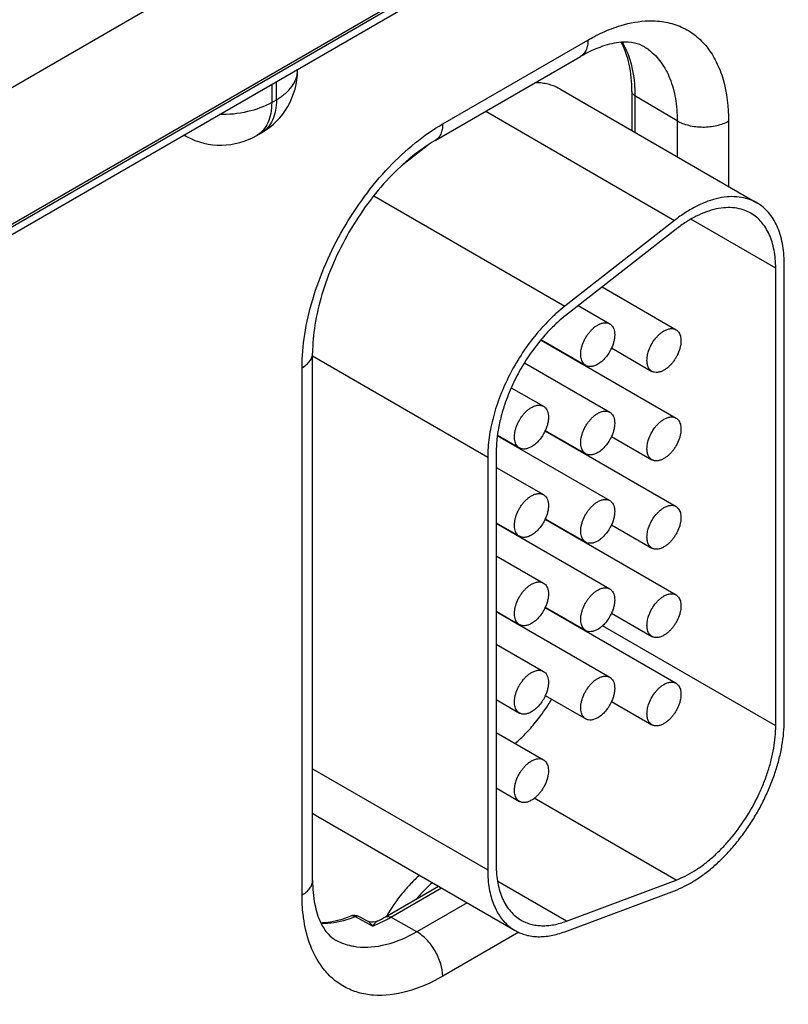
# Model space of a CAD drawing. Header units: inches. Extents: x 0 to 34, y 0 to 22.
# Tile 83 of 168: x 7.556 to 8.036, y 18.031 to 18.645. Entities that reach past the tile are written whole.
import ezdxf

# ---------------------------------------------------------------- set-up
doc = ezdxf.new("R2010")
doc.units = ezdxf.units.IN
doc.header["$LTSCALE"] = 1.87
doc.header["$MEASUREMENT"] = 0
doc.layers.get('0').update_dxf_attribs({"linetype": 'CONTINUOUS'})

msp = doc.modelspace()

# ---------------------------------------------------------------- linework, layer by layer
at = {"color": 7, "linetype": 'CONTINUOUS'}
for p, q in [((4.56377, 16.79056), (8.99215, 19.34746)), ((4.56081, 16.78404), (8.9892, 19.34093)), ((7.75761, 18.72133), (7.44708, 18.54204)), ((7.79358, 18.65674), (7.47679, 18.47383)), ((7.82053, 18.57974), (7.91122, 18.6321)), ((7.81587, 18.56944), (7.90656, 18.62181)), ((7.72992, 18.61322), (7.72992, 18.61384)), ((7.71379, 18.60453), (7.71379, 18.59315)), ((7.71674, 18.59485), (7.71674, 18.60623)), ((7.8936, 18.60158), (8.01664, 18.53054)), ((7.71379, 18.59315), (7.71674, 18.59485)), ((7.93863, 18.60007), (7.93863, 18.57558)), ((7.94053, 18.59736), (7.94053, 18.57448)), ((7.96691, 18.58159), (7.94053, 18.59736)), ((7.84739, 18.58764), (7.96526, 18.51958)), ((7.96691, 18.58159), (7.96691, 18.55925)), ((7.99901, 18.58143), (7.99901, 18.54072)), ((7.66066, 18.57189), (7.6589, 18.57283)), ((7.70447, 18.57255), (7.70743, 18.57425)), ((7.81196, 18.56699), (7.79468, 18.55349)), ((7.77759, 18.53501), (7.89684, 18.46615)), ((7.96526, 18.51958), (7.89684, 18.46615)), ((8.02842, 18.48972), (7.97547, 18.52029)), ((7.96618, 18.51408), (7.89776, 18.46065)), ((8.03372, 18.20742), (8.03372, 18.49278)), ((8.02842, 18.20436), (8.02842, 18.48972)), ((7.92005, 18.47806), (7.96618, 18.45142)), ((7.90517, 18.46644), (7.92482, 18.45509)), ((7.88201, 18.44528), (7.88187, 18.44511)), ((7.88199, 18.44492), (7.96618, 18.39631)), ((7.88214, 18.44509), (7.90981, 18.42911)), ((7.73934, 18.10805), (7.73934, 18.43688)), ((7.73934, 18.43509), (7.84864, 18.37198)), ((7.92595, 18.44001), (7.95118, 18.42544)), ((7.87165, 18.43068), (7.92482, 18.39998)), ((7.90538, 18.43141), (7.90538, 18.43167)), ((7.73275, 18.09886), (7.73275, 18.4277)), ((7.86336, 18.41525), (7.88345, 18.40365)), ((7.85481, 18.38555), (7.86845, 18.37767)), ((7.8845, 18.38836), (7.96618, 18.3412)), ((7.88458, 18.38857), (7.90981, 18.374)), ((7.85479, 18.3853), (7.92482, 18.34487)), ((7.92595, 18.3849), (7.95118, 18.37033)), ((7.85394, 18.37505), (7.85394, 18.11755)), ((7.90538, 18.3763), (7.90538, 18.37656)), ((7.84864, 18.37198), (7.84864, 18.11448)), ((7.85394, 18.36558), (7.88345, 18.34854)), ((7.85394, 18.33094), (7.86845, 18.32256)), ((7.85394, 18.33068), (7.92482, 18.28976)), ((7.8845, 18.33325), (7.96618, 18.28608)), ((7.88458, 18.33346), (7.90981, 18.31889)), ((7.92595, 18.32978), (7.95118, 18.31522)), ((7.90538, 18.32119), (7.90538, 18.32145)), ((7.85394, 18.31047), (7.88345, 18.29343)), ((7.85394, 18.27582), (7.86845, 18.26745)), ((7.85394, 18.27557), (7.92482, 18.23464)), ((7.8845, 18.27814), (7.96618, 18.23097)), ((7.88458, 18.27834), (7.90981, 18.26378)), ((7.92595, 18.27467), (7.95118, 18.2601)), ((8.02842, 18.20436), (7.9203, 18.26679)), ((7.85394, 18.25535), (7.88345, 18.23832)), ((7.85394, 18.22071), (7.86845, 18.21234)), ((7.88458, 18.22323), (7.90981, 18.20866)), ((7.92595, 18.21956), (7.95118, 18.20499)), ((7.85394, 18.20024), (7.88345, 18.1832)), ((7.73934, 18.17759), (7.84864, 18.11448)), ((7.85394, 18.1656), (7.86845, 18.15722)), ((7.96618, 18.10812), (7.87763, 18.15924)), ((7.74269, 18.14776), (7.86572, 18.07672)), ((7.78481, 18.08524), (7.81789, 18.10434)), ((7.7881, 18.08495), (7.81979, 18.10324)), ((7.89776, 18.08254), (7.85487, 18.10731)), ((7.89776, 18.08254), (7.96618, 18.10812)), ((7.89684, 18.07598), (7.96526, 18.10155)), ((7.83574, 18.09403), (7.80435, 18.0759)), ((7.76801, 18.08424), (7.76605, 18.0853)), ((7.77359, 18.08262), (7.76859, 18.08532)), ((7.80435, 18.0759), (7.7881, 18.08495)), ((7.773, 18.08154), (7.76801, 18.08424)), ((7.77683, 18.07947), (7.773, 18.08154)), ((7.86817, 18.07569), (7.82053, 18.04819))]:
    msp.add_line(p, q, dxfattribs=at)
msp.add_lwpolyline([(7.77972, 18.08251), (7.77959, 18.08245), (7.77853, 18.08206), (7.77734, 18.08184), (7.77609, 18.08185), (7.77484, 18.0821), (7.77359, 18.08262)], dxfattribs=at)
for centre, radius, start, end in [((7.9288, 18.59859), 0.0341, 53.16198, 58.76467), ((7.68492, 18.61322), 0.045, 300.0008, 359.9992), ((7.87938, 18.57662), 0.02874, 68.96253, 75.78569), ((7.87978, 18.57763), 0.02765, 60.00945, 68.98437), ((7.66781, 18.58517), 0.01509, 234.41255, 241.71633), ((7.68197, 18.61152), 0.045, 241.73017, 300.00088), ((7.95436, 18.3882), 0.09194, 127.9971, 130.41391), ((7.97774, 18.36518), 0.12482, 140.1809, 148.30486), ((7.98169, 18.36253), 0.12957, 148.22472, 153.77643), ((7.97962, 18.36355), 0.12727, 153.78001, 156.02882), ((7.97456, 18.36578), 0.12173, 156.01776, 162.00465), ((7.94225, 18.37387), 0.08836, 172.44211, 172.60681), ((7.86173, 18.39894), 0.02511, 335.07373, 335.59149), ((7.86173, 18.34383), 0.02511, 335.07373, 335.59149), ((7.86173, 18.28872), 0.02511, 335.07373, 335.59149), ((7.77804, 18.28766), 0.1291, 327.06037, 328.87709), ((7.78139, 18.28537), 0.12504, 320.93333, 327.10262), ((7.75658, 18.17181), 0.02777, 231.10027, 239.96892), ((7.76538, 18.07937), 0.00676, 61.60122, 111.42051), ((7.73998, 18.16271), 0.0895, 296.3564, 300.05549), ((7.74119, 18.16618), 0.09381, 298.31402, 300.00865), ((7.74835, 18.15157), 0.07753, 291.55396, 294.45248), ((7.74507, 18.15882), 0.08548, 294.44173, 298.36298)]:
    msp.add_arc(centre, radius, start, end, dxfattribs=at)
for points, knots in [([(7.92582, 18.63912), (7.9278, 18.63988), (7.93536, 18.64247), (7.94335, 18.64392), (7.94922, 18.64406)], [0, 0, 0, 0, 0.265736, 1, 1, 1, 1]), ([(7.94922, 18.64406), (7.9528, 18.64414), (7.95983, 18.64362), (7.96978, 18.64052), (7.97857, 18.63517), (7.98596, 18.62771), (7.99179, 18.61835), (7.9976, 18.60304), (7.99901, 18.5902), (7.99901, 18.58143)], [0, 0, 0, 0, 0.119019, 0.23228, 0.343782, 0.457845, 0.578326, 0.708061, 1, 1, 1, 1]), ([(7.91122, 18.6321), (7.91243, 18.6328), (7.91716, 18.63542), (7.92208, 18.63769), (7.92582, 18.63912)], [0, 0, 0, 0, 0.25845, 1, 1, 1, 1]), ([(7.91122, 18.6321), (7.91122, 18.63096), (7.91105, 18.6288), (7.91017, 18.62582), (7.90869, 18.6234), (7.9073, 18.62223), (7.90656, 18.62181)], [0, 0, 0, 0, 0.289807, 0.549047, 0.782228, 1, 1, 1, 1]), ([(7.93206, 18.63066), (7.92808, 18.63037), (7.91916, 18.62827), (7.91094, 18.62434), (7.90656, 18.62181)], [0, 0, 0, 0, 0.441033, 1, 1, 1, 1]), ([(7.93863, 18.60007), (7.93863, 18.60575), (7.93773, 18.61629), (7.93433, 18.6264), (7.93204, 18.63066)], [0, 0, 0, 0, 0.539807, 1, 1, 1, 1]), ([(7.94648, 18.62775), (7.94461, 18.62889), (7.93987, 18.63069), (7.93483, 18.63087), (7.93206, 18.63066)], [0, 0, 0, 0, 0.441801, 1, 1, 1, 1]), ([(7.93269, 18.63065), (7.93401, 18.62841), (7.93897, 18.618), (7.94053, 18.60624), (7.94053, 18.59736)], [0, 0, 0, 0, 0.226637, 1, 1, 1, 1]), ([(7.94925, 18.62588), (7.95212, 18.62374), (7.95739, 18.61829), (7.96294, 18.60784), (7.96625, 18.59533), (7.96691, 18.58631), (7.96691, 18.58159)], [0, 0, 0, 0, 0.218071, 0.4531, 0.712732, 1, 1, 1, 1]), ([(7.71674, 18.59485), (7.71872, 18.59599), (7.7223, 18.59846), (7.72658, 18.60296), (7.72929, 18.60793), (7.72992, 18.61151), (7.72992, 18.61322)], [0, 0, 0, 0, 0.289796, 0.549041, 0.782223, 1, 1, 1, 1]), ([(7.88644, 18.60448), (7.88516, 18.6048), (7.88253, 18.60529), (7.87985, 18.60544), (7.87849, 18.60545)], [0, 0, 0, 0, 0.491732, 1, 1, 1, 1]), ([(7.71674, 18.59485), (7.71674, 18.59257), (7.7164, 18.58823), (7.71464, 18.58228), (7.71169, 18.57744), (7.70891, 18.57511), (7.70743, 18.57425)], [0, 0, 0, 0, 0.289803, 0.549049, 0.782228, 1, 1, 1, 1]), ([(7.94053, 18.59736), (7.93999, 18.59768), (7.93907, 18.59842), (7.93863, 18.59956), (7.93863, 18.60007)], [0, 0, 0, 0, 0.54927, 1, 1, 1, 1]), ([(7.71379, 18.59315), (7.70914, 18.59046), (7.69829, 18.58659), (7.68692, 18.58547), (7.68097, 18.58554)], [0, 0, 0, 0, 0.474453, 1, 1, 1, 1]), ([(7.71379, 18.59315), (7.71379, 18.59086), (7.71345, 18.58653), (7.71169, 18.58057), (7.70873, 18.57574), (7.70596, 18.5734), (7.70447, 18.57255)], [0, 0, 0, 0, 0.289803, 0.549049, 0.782228, 1, 1, 1, 1]), ([(7.73275, 18.4277), (7.73275, 18.43463), (7.73402, 18.44907), (7.73909, 18.47086), (7.7472, 18.49292), (7.75807, 18.51444), (7.77127, 18.53461), (7.78632, 18.55267), (7.80265, 18.56795), (7.81452, 18.57627), (7.82053, 18.57974)], [0, 0, 0, 0, 0.114151, 0.237321, 0.36697, 0.499994, 0.633019, 0.76267, 0.885844, 1, 1, 1, 1]), ([(7.82053, 18.57974), (7.82053, 18.5786), (7.82036, 18.57643), (7.81948, 18.57346), (7.81801, 18.57104), (7.81662, 18.56987), (7.81587, 18.56944)], [0, 0, 0, 0, 0.289807, 0.549047, 0.782228, 1, 1, 1, 1]), ([(7.99901, 18.58143), (7.99672, 18.58011), (7.9914, 18.57819), (7.9829, 18.5773), (7.97444, 18.57827), (7.96916, 18.58025), (7.96691, 18.58159)], [0, 0, 0, 0, 0.237748, 0.501114, 0.763872, 1, 1, 1, 1]), ([(7.81587, 18.56944), (7.81082, 18.56653), (7.80069, 18.55938), (7.7866, 18.54614), (7.77338, 18.53023), (7.76169, 18.51235), (7.75205, 18.49329), (7.74488, 18.47388), (7.74046, 18.45506), (7.73934, 18.44271), (7.73934, 18.43688)], [0, 0, 0, 0, 0.110176, 0.232993, 0.36435, 0.500008, 0.635664, 0.767018, 0.889831, 1, 1, 1, 1]), ([(8.01664, 18.53054), (8.01581, 18.53102), (8.0141, 18.53189), (8.01048, 18.53329), (8.00557, 18.53436), (7.99932, 18.53452), (7.99274, 18.53359), (7.98593, 18.5316), (7.97899, 18.52857), (7.972, 18.52455), (7.96749, 18.52133), (7.96526, 18.51958)], [0, 0, 0, 0, 0.051417, 0.1032, 0.209138, 0.320445, 0.438996, 0.56595, 0.70188, 0.846821, 1, 1, 1, 1]), ([(8.01289, 18.52405), (8.01138, 18.52491), (8.00814, 18.52636), (8.00283, 18.52751), (7.99714, 18.52766), (7.99116, 18.52682), (7.98498, 18.52501), (7.97866, 18.52225), (7.97231, 18.5186), (7.96821, 18.51567), (7.96618, 18.51408)], [0, 0, 0, 0, 0.10308, 0.20903, 0.320349, 0.43892, 0.565901, 0.701837, 0.846767, 1, 1, 1, 1]), ([(8.03372, 18.49278), (8.03372, 18.49492), (8.03355, 18.49911), (8.03273, 18.50518), (8.03135, 18.51081), (8.02943, 18.51595), (8.02698, 18.52055), (8.02403, 18.52456), (8.02059, 18.52795), (8.01799, 18.52976), (8.01664, 18.53054)], [0, 0, 0, 0, 0.14849, 0.289479, 0.422747, 0.548653, 0.667992, 0.781933, 0.891987, 1, 1, 1, 1]), ([(8.02842, 18.48972), (8.02842, 18.49167), (8.02826, 18.49548), (8.02751, 18.50099), (8.02626, 18.50611), (8.02452, 18.51078), (8.02229, 18.51496), (8.01961, 18.51861), (8.01648, 18.52169), (8.01412, 18.52334), (8.01289, 18.52405)], [0, 0, 0, 0, 0.148529, 0.289501, 0.422739, 0.548642, 0.667995, 0.781939, 0.891988, 1, 1, 1, 1]), ([(7.89684, 18.46615), (7.89515, 18.46483), (7.89178, 18.46202), (7.88525, 18.45585), (7.87753, 18.4472), (7.86925, 18.4357), (7.86209, 18.42331), (7.85628, 18.4104), (7.85197, 18.39734), (7.84971, 18.38648), (7.8488, 18.37807), (7.84864, 18.37398), (7.84864, 18.37198)], [0, 0, 0, 0, 0.059291, 0.120491, 0.247245, 0.377853, 0.509817, 0.640447, 0.767136, 0.887636, 0.944969, 1, 1, 1, 1]), ([(7.89476, 18.4582), (7.8925, 18.45628), (7.88806, 18.45214), (7.88399, 18.44765), (7.88201, 18.44528)], [0, 0, 0, 0, 0.490981, 1, 1, 1, 1]), ([(7.90982, 18.42911), (7.90945, 18.42933), (7.90874, 18.42986), (7.9079, 18.43093), (7.90727, 18.43223), (7.90686, 18.43374), (7.90668, 18.43543), (7.90673, 18.43725), (7.907, 18.43918), (7.90767, 18.44187), (7.90875, 18.44454), (7.91016, 18.44708), (7.91139, 18.44889), (7.91274, 18.45056), (7.91419, 18.45205), (7.91571, 18.45332), (7.91678, 18.45404), (7.91732, 18.45435)], [0, 0, 0, 0, 0.04282, 0.08741, 0.135196, 0.187114, 0.243566, 0.304532, 0.36964, 0.438255, 0.58247, 0.656229, 0.729617, 0.801598, 0.871247, 0.937677, 1, 1, 1, 1]), ([(7.91732, 18.45435), (7.91797, 18.45473), (7.91928, 18.45535), (7.92129, 18.45584), (7.9229, 18.4558), (7.92405, 18.45548), (7.92457, 18.45523), (7.92482, 18.45509)], [0, 0, 0, 0, 0.289326, 0.548705, 0.78167, 0.891839, 1, 1, 1, 1]), ([(7.92482, 18.45509), (7.92503, 18.45496), (7.92546, 18.45468), (7.92623, 18.45396), (7.92702, 18.4528), (7.92764, 18.45112), (7.92795, 18.44917), (7.92792, 18.44702), (7.92758, 18.44472), (7.92693, 18.44235), (7.92632, 18.44078), (7.92596, 18.44)], [0, 0, 0, 0, 0.046411, 0.093519, 0.192135, 0.300073, 0.419444, 0.550568, 0.692462, 0.84315, 1, 1, 1, 1]), ([(7.94909, 18.43812), (7.94952, 18.43943), (7.95064, 18.44201), (7.95252, 18.44496), (7.95428, 18.44708), (7.95568, 18.44849), (7.95714, 18.4497), (7.95817, 18.45038), (7.95868, 18.45068)], [0, 0, 0, 0, 0.258509, 0.520039, 0.647738, 0.771264, 0.88917, 1, 1, 1, 1]), ([(7.95868, 18.45068), (7.95934, 18.45106), (7.96065, 18.45168), (7.96266, 18.45217), (7.96427, 18.45212), (7.96541, 18.45181), (7.96594, 18.45156), (7.96618, 18.45142)], [0, 0, 0, 0, 0.289326, 0.548705, 0.78167, 0.891839, 1, 1, 1, 1]), ([(7.96618, 18.45142), (7.96655, 18.45121), (7.96725, 18.45067), (7.9681, 18.4496), (7.96873, 18.4483), (7.96913, 18.44679), (7.96932, 18.4451), (7.96927, 18.44328), (7.969, 18.44135), (7.96833, 18.43866), (7.96725, 18.43599), (7.96583, 18.43345), (7.96461, 18.43164), (7.96326, 18.42997), (7.96181, 18.42848), (7.96029, 18.42721), (7.95922, 18.42649), (7.95868, 18.42618)], [0, 0, 0, 0, 0.04282, 0.08741, 0.135196, 0.187114, 0.243566, 0.304532, 0.36964, 0.438255, 0.58247, 0.656229, 0.729617, 0.801598, 0.871247, 0.937677, 1, 1, 1, 1]), ([(7.73275, 18.4277), (7.73374, 18.42827), (7.73553, 18.4295), (7.73767, 18.43175), (7.73902, 18.43424), (7.73934, 18.43602), (7.73934, 18.43688)], [0, 0, 0, 0, 0.289802, 0.54904, 0.782223, 1, 1, 1, 1]), ([(7.92596, 18.44), (7.92547, 18.43892), (7.92434, 18.43684), (7.92228, 18.43402), (7.9203, 18.432), (7.91861, 18.43067), (7.91775, 18.4301), (7.91732, 18.42985)], [0, 0, 0, 0, 0.263487, 0.523968, 0.772192, 0.889188, 1, 1, 1, 1]), ([(7.94909, 18.42767), (7.94874, 18.42833), (7.94836, 18.42944), (7.94811, 18.43102), (7.94805, 18.43233), (7.94812, 18.43371), (7.94839, 18.43567), (7.94877, 18.43714), (7.94909, 18.43812)], [0, 0, 0, 0, 0.209418, 0.324727, 0.447177, 0.576581, 0.712399, 1, 1, 1, 1]), ([(7.91732, 18.42985), (7.91666, 18.42947), (7.91535, 18.42885), (7.91334, 18.42836), (7.91173, 18.42841), (7.91058, 18.42873), (7.91006, 18.42897), (7.90982, 18.42911)], [0, 0, 0, 0, 0.289326, 0.548705, 0.78167, 0.891839, 1, 1, 1, 1]), ([(7.95118, 18.42544), (7.95075, 18.42569), (7.94993, 18.42634), (7.94934, 18.4272), (7.94909, 18.42767)], [0, 0, 0, 0, 0.486473, 1, 1, 1, 1]), ([(7.95868, 18.42618), (7.95802, 18.4258), (7.95671, 18.42518), (7.9547, 18.42469), (7.9531, 18.42474), (7.95195, 18.42505), (7.95143, 18.4253), (7.95118, 18.42544)], [0, 0, 0, 0, 0.289326, 0.548705, 0.78167, 0.891839, 1, 1, 1, 1]), ([(7.87595, 18.40291), (7.87661, 18.40329), (7.87792, 18.40391), (7.87993, 18.4044), (7.88154, 18.40436), (7.88268, 18.40404), (7.8832, 18.40379), (7.88345, 18.40365)], [0, 0, 0, 0, 0.289326, 0.548705, 0.78167, 0.891839, 1, 1, 1, 1]), ([(7.85878, 18.40339), (7.85781, 18.40041), (7.85617, 18.3945), (7.85505, 18.38846), (7.85466, 18.38549)], [0, 0, 0, 0, 0.510659, 1, 1, 1, 1]), ([(7.86845, 18.37767), (7.86808, 18.37789), (7.86738, 18.37842), (7.86654, 18.37949), (7.8659, 18.38079), (7.8655, 18.3823), (7.86531, 18.38399), (7.86536, 18.38581), (7.86563, 18.38774), (7.8663, 18.39043), (7.86738, 18.3931), (7.8688, 18.39564), (7.87002, 18.39745), (7.87137, 18.39912), (7.87282, 18.40061), (7.87434, 18.40188), (7.87541, 18.4026), (7.87595, 18.40291)], [0, 0, 0, 0, 0.04282, 0.08741, 0.135196, 0.187114, 0.243566, 0.304532, 0.36964, 0.438255, 0.58247, 0.656229, 0.729617, 0.801598, 0.871247, 0.937677, 1, 1, 1, 1]), ([(7.88345, 18.40365), (7.88367, 18.40352), (7.88409, 18.40324), (7.88486, 18.40252), (7.88566, 18.40136), (7.88628, 18.39968), (7.88658, 18.39773), (7.88656, 18.39558), (7.88622, 18.39328), (7.88557, 18.39091), (7.88495, 18.38934), (7.8846, 18.38856)], [0, 0, 0, 0, 0.046411, 0.093519, 0.192135, 0.300073, 0.419444, 0.550568, 0.692462, 0.84315, 1, 1, 1, 1]), ([(7.90982, 18.374), (7.90945, 18.37421), (7.90874, 18.37475), (7.9079, 18.37582), (7.90727, 18.37712), (7.90686, 18.37863), (7.90668, 18.38032), (7.90673, 18.38214), (7.907, 18.38407), (7.90767, 18.38676), (7.90875, 18.38943), (7.91016, 18.39196), (7.91139, 18.39378), (7.91274, 18.39545), (7.91419, 18.39693), (7.91571, 18.39821), (7.91678, 18.39893), (7.91732, 18.39924)], [0, 0, 0, 0, 0.04282, 0.08741, 0.135196, 0.187114, 0.243566, 0.304532, 0.36964, 0.438255, 0.58247, 0.656229, 0.729617, 0.801598, 0.871247, 0.937677, 1, 1, 1, 1]), ([(7.91732, 18.39924), (7.91797, 18.39962), (7.91928, 18.40024), (7.92129, 18.40073), (7.9229, 18.40068), (7.92405, 18.40037), (7.92457, 18.40012), (7.92482, 18.39998)], [0, 0, 0, 0, 0.289326, 0.548705, 0.78167, 0.891839, 1, 1, 1, 1]), ([(7.92482, 18.39998), (7.92503, 18.39985), (7.92546, 18.39956), (7.92623, 18.39885), (7.92702, 18.39769), (7.92764, 18.396), (7.92795, 18.39406), (7.92792, 18.39191), (7.92758, 18.38961), (7.92693, 18.38724), (7.92632, 18.38567), (7.92596, 18.38489)], [0, 0, 0, 0, 0.046411, 0.093519, 0.192135, 0.300073, 0.419444, 0.550568, 0.692462, 0.84315, 1, 1, 1, 1]), ([(7.94909, 18.383), (7.94952, 18.38432), (7.95064, 18.3869), (7.95252, 18.38985), (7.95428, 18.39197), (7.95568, 18.39338), (7.95714, 18.39459), (7.95817, 18.39527), (7.95868, 18.39557)], [0, 0, 0, 0, 0.258509, 0.520039, 0.647738, 0.771264, 0.88917, 1, 1, 1, 1]), ([(7.95868, 18.39557), (7.95934, 18.39594), (7.96065, 18.39657), (7.96266, 18.39706), (7.96427, 18.39701), (7.96541, 18.39669), (7.96594, 18.39645), (7.96618, 18.39631)], [0, 0, 0, 0, 0.289326, 0.548705, 0.78167, 0.891839, 1, 1, 1, 1]), ([(7.96618, 18.39631), (7.96655, 18.39609), (7.96725, 18.39556), (7.9681, 18.39449), (7.96873, 18.39319), (7.96913, 18.39168), (7.96932, 18.38999), (7.96927, 18.38817), (7.969, 18.38624), (7.96833, 18.38355), (7.96725, 18.38088), (7.96583, 18.37834), (7.96461, 18.37653), (7.96326, 18.37486), (7.96181, 18.37337), (7.96029, 18.3721), (7.95922, 18.37138), (7.95868, 18.37107)], [0, 0, 0, 0, 0.04282, 0.08741, 0.135196, 0.187114, 0.243566, 0.304532, 0.36964, 0.438255, 0.58247, 0.656229, 0.729617, 0.801598, 0.871247, 0.937677, 1, 1, 1, 1]), ([(7.8845, 18.38836), (7.88401, 18.3873), (7.88288, 18.38526), (7.88084, 18.3825), (7.87888, 18.38052), (7.87722, 18.37921), (7.87637, 18.37866), (7.87595, 18.37841)], [0, 0, 0, 0, 0.263803, 0.524175, 0.772207, 0.889156, 1, 1, 1, 1]), ([(7.85462, 18.38524), (7.85451, 18.38437), (7.85412, 18.38099), (7.85394, 18.37758), (7.85394, 18.37505)], [0, 0, 0, 0, 0.257034, 1, 1, 1, 1]), ([(7.92596, 18.38489), (7.92547, 18.38381), (7.92434, 18.38173), (7.92228, 18.37891), (7.9203, 18.37688), (7.91861, 18.37555), (7.91775, 18.37499), (7.91732, 18.37474)], [0, 0, 0, 0, 0.263487, 0.523968, 0.772192, 0.889188, 1, 1, 1, 1]), ([(7.94909, 18.37256), (7.94874, 18.37321), (7.94836, 18.37433), (7.94811, 18.37591), (7.94805, 18.37722), (7.94812, 18.3786), (7.94839, 18.38056), (7.94877, 18.38203), (7.94909, 18.383)], [0, 0, 0, 0, 0.209418, 0.324727, 0.447177, 0.576581, 0.712399, 1, 1, 1, 1]), ([(7.87595, 18.37841), (7.87529, 18.37803), (7.87398, 18.37741), (7.87197, 18.37692), (7.87036, 18.37697), (7.86922, 18.37729), (7.8687, 18.37753), (7.86845, 18.37767)], [0, 0, 0, 0, 0.289326, 0.548705, 0.78167, 0.891839, 1, 1, 1, 1]), ([(7.91732, 18.37474), (7.91666, 18.37436), (7.91535, 18.37374), (7.91334, 18.37325), (7.91173, 18.3733), (7.91058, 18.37361), (7.91006, 18.37386), (7.90982, 18.374)], [0, 0, 0, 0, 0.289326, 0.548705, 0.78167, 0.891839, 1, 1, 1, 1]), ([(7.95118, 18.37033), (7.95075, 18.37058), (7.94993, 18.37123), (7.94934, 18.37209), (7.94909, 18.37256)], [0, 0, 0, 0, 0.486473, 1, 1, 1, 1]), ([(7.95868, 18.37107), (7.95802, 18.37069), (7.95671, 18.37007), (7.9547, 18.36958), (7.9531, 18.36962), (7.95195, 18.36994), (7.95143, 18.37019), (7.95118, 18.37033)], [0, 0, 0, 0, 0.289326, 0.548705, 0.78167, 0.891839, 1, 1, 1, 1]), ([(7.87595, 18.3478), (7.87661, 18.34818), (7.87792, 18.3488), (7.87993, 18.34929), (7.88154, 18.34924), (7.88268, 18.34893), (7.8832, 18.34868), (7.88345, 18.34854)], [0, 0, 0, 0, 0.289326, 0.548705, 0.78167, 0.891839, 1, 1, 1, 1]), ([(7.86845, 18.32256), (7.86808, 18.32277), (7.86738, 18.32331), (7.86654, 18.32438), (7.8659, 18.32568), (7.8655, 18.32719), (7.86531, 18.32888), (7.86536, 18.3307), (7.86563, 18.33263), (7.8663, 18.33532), (7.86738, 18.33799), (7.8688, 18.34052), (7.87002, 18.34234), (7.87137, 18.34401), (7.87282, 18.3455), (7.87434, 18.34677), (7.87541, 18.34749), (7.87595, 18.3478)], [0, 0, 0, 0, 0.04282, 0.08741, 0.135196, 0.187114, 0.243566, 0.304532, 0.36964, 0.438255, 0.58247, 0.656229, 0.729617, 0.801598, 0.871247, 0.937677, 1, 1, 1, 1]), ([(7.88345, 18.34854), (7.88367, 18.34841), (7.88409, 18.34812), (7.88486, 18.34741), (7.88566, 18.34625), (7.88628, 18.34456), (7.88658, 18.34262), (7.88656, 18.34047), (7.88622, 18.33817), (7.88557, 18.3358), (7.88495, 18.33423), (7.8846, 18.33345)], [0, 0, 0, 0, 0.046411, 0.093519, 0.192135, 0.300073, 0.419444, 0.550568, 0.692462, 0.84315, 1, 1, 1, 1]), ([(7.90982, 18.31889), (7.90945, 18.3191), (7.90874, 18.31964), (7.9079, 18.32071), (7.90727, 18.32201), (7.90686, 18.32352), (7.90668, 18.3252), (7.90673, 18.32703), (7.907, 18.32895), (7.90767, 18.33165), (7.90875, 18.33431), (7.91016, 18.33685), (7.91139, 18.33867), (7.91274, 18.34033), (7.91419, 18.34182), (7.91571, 18.3431), (7.91678, 18.34381), (7.91732, 18.34413)], [0, 0, 0, 0, 0.04282, 0.08741, 0.135196, 0.187114, 0.243566, 0.304532, 0.36964, 0.438255, 0.58247, 0.656229, 0.729617, 0.801598, 0.871247, 0.937677, 1, 1, 1, 1]), ([(7.91732, 18.34413), (7.91797, 18.34451), (7.91928, 18.34513), (7.92129, 18.34562), (7.9229, 18.34557), (7.92405, 18.34525), (7.92457, 18.34501), (7.92482, 18.34487)], [0, 0, 0, 0, 0.289326, 0.548705, 0.78167, 0.891839, 1, 1, 1, 1]), ([(7.92482, 18.34487), (7.92503, 18.34474), (7.92546, 18.34445), (7.92623, 18.34373), (7.92702, 18.34258), (7.92764, 18.34089), (7.92795, 18.33895), (7.92792, 18.3368), (7.92758, 18.3345), (7.92693, 18.33213), (7.92632, 18.33056), (7.92596, 18.32978)], [0, 0, 0, 0, 0.046411, 0.093519, 0.192135, 0.300073, 0.419444, 0.550568, 0.692462, 0.84315, 1, 1, 1, 1]), ([(7.94909, 18.32789), (7.94952, 18.32921), (7.95064, 18.33179), (7.95252, 18.33473), (7.95428, 18.33685), (7.95568, 18.33826), (7.95714, 18.33947), (7.95817, 18.34016), (7.95868, 18.34045)], [0, 0, 0, 0, 0.258509, 0.520039, 0.647738, 0.771264, 0.88917, 1, 1, 1, 1]), ([(7.95868, 18.34045), (7.95934, 18.34083), (7.96065, 18.34146), (7.96266, 18.34194), (7.96427, 18.3419), (7.96541, 18.34158), (7.96594, 18.34134), (7.96618, 18.3412)], [0, 0, 0, 0, 0.289326, 0.548705, 0.78167, 0.891839, 1, 1, 1, 1]), ([(7.96618, 18.3412), (7.96655, 18.34098), (7.96725, 18.34045), (7.9681, 18.33938), (7.96873, 18.33808), (7.96913, 18.33656), (7.96932, 18.33488), (7.96927, 18.33306), (7.969, 18.33113), (7.96833, 18.32844), (7.96725, 18.32577), (7.96583, 18.32323), (7.96461, 18.32142), (7.96326, 18.31975), (7.96181, 18.31826), (7.96029, 18.31699), (7.95922, 18.31627), (7.95868, 18.31596)], [0, 0, 0, 0, 0.04282, 0.08741, 0.135196, 0.187114, 0.243566, 0.304532, 0.36964, 0.438255, 0.58247, 0.656229, 0.729617, 0.801598, 0.871247, 0.937677, 1, 1, 1, 1]), ([(7.8845, 18.33325), (7.88401, 18.33219), (7.88288, 18.33014), (7.88084, 18.32738), (7.87888, 18.3254), (7.87722, 18.3241), (7.87637, 18.32355), (7.87595, 18.3233)], [0, 0, 0, 0, 0.263803, 0.524175, 0.772207, 0.889156, 1, 1, 1, 1]), ([(7.92596, 18.32978), (7.92547, 18.3287), (7.92434, 18.32661), (7.92228, 18.3238), (7.9203, 18.32177), (7.91861, 18.32044), (7.91775, 18.31988), (7.91732, 18.31963)], [0, 0, 0, 0, 0.263487, 0.523968, 0.772192, 0.889188, 1, 1, 1, 1]), ([(7.94909, 18.31744), (7.94874, 18.3181), (7.94836, 18.31922), (7.94811, 18.3208), (7.94805, 18.32211), (7.94812, 18.32349), (7.94839, 18.32545), (7.94877, 18.32692), (7.94909, 18.32789)], [0, 0, 0, 0, 0.209418, 0.324727, 0.447177, 0.576581, 0.712399, 1, 1, 1, 1]), ([(7.87595, 18.3233), (7.87529, 18.32292), (7.87398, 18.3223), (7.87197, 18.32181), (7.87036, 18.32186), (7.86922, 18.32217), (7.8687, 18.32242), (7.86845, 18.32256)], [0, 0, 0, 0, 0.289326, 0.548705, 0.78167, 0.891839, 1, 1, 1, 1]), ([(7.91732, 18.31963), (7.91666, 18.31925), (7.91535, 18.31863), (7.91334, 18.31814), (7.91173, 18.31818), (7.91058, 18.3185), (7.91006, 18.31875), (7.90982, 18.31889)], [0, 0, 0, 0, 0.289326, 0.548705, 0.78167, 0.891839, 1, 1, 1, 1]), ([(7.95118, 18.31522), (7.95075, 18.31547), (7.94993, 18.31612), (7.94934, 18.31698), (7.94909, 18.31744)], [0, 0, 0, 0, 0.486473, 1, 1, 1, 1]), ([(7.95868, 18.31596), (7.95802, 18.31558), (7.95671, 18.31496), (7.9547, 18.31447), (7.9531, 18.31451), (7.95195, 18.31483), (7.95143, 18.31507), (7.95118, 18.31522)], [0, 0, 0, 0, 0.289326, 0.548705, 0.78167, 0.891839, 1, 1, 1, 1]), ([(7.87595, 18.29269), (7.87661, 18.29307), (7.87792, 18.29369), (7.87993, 18.29418), (7.88154, 18.29413), (7.88268, 18.29381), (7.8832, 18.29357), (7.88345, 18.29343)], [0, 0, 0, 0, 0.289326, 0.548705, 0.78167, 0.891839, 1, 1, 1, 1]), ([(7.88345, 18.29343), (7.88367, 18.2933), (7.88409, 18.29301), (7.88486, 18.29229), (7.88566, 18.29114), (7.88628, 18.28945), (7.88658, 18.28751), (7.88656, 18.28536), (7.88622, 18.28306), (7.88557, 18.28069), (7.88495, 18.27912), (7.8846, 18.27834)], [0, 0, 0, 0, 0.046411, 0.093519, 0.192135, 0.300073, 0.419444, 0.550568, 0.692462, 0.84315, 1, 1, 1, 1]), ([(7.86845, 18.26745), (7.86808, 18.26766), (7.86738, 18.2682), (7.86654, 18.26927), (7.8659, 18.27057), (7.8655, 18.27208), (7.86531, 18.27376), (7.86536, 18.27559), (7.86563, 18.27752), (7.8663, 18.28021), (7.86738, 18.28287), (7.8688, 18.28541), (7.87002, 18.28723), (7.87137, 18.28889), (7.87282, 18.29038), (7.87434, 18.29166), (7.87541, 18.29237), (7.87595, 18.29269)], [0, 0, 0, 0, 0.04282, 0.08741, 0.135196, 0.187114, 0.243566, 0.304532, 0.36964, 0.438255, 0.58247, 0.656229, 0.729617, 0.801598, 0.871247, 0.937677, 1, 1, 1, 1]), ([(7.90982, 18.26378), (7.90945, 18.26399), (7.90874, 18.26453), (7.9079, 18.26559), (7.90727, 18.2669), (7.90686, 18.26841), (7.90668, 18.27009), (7.90673, 18.27192), (7.907, 18.27384), (7.90767, 18.27654), (7.90875, 18.2792), (7.91016, 18.28174), (7.91139, 18.28355), (7.91274, 18.28522), (7.91419, 18.28671), (7.91571, 18.28799), (7.91678, 18.2887), (7.91732, 18.28901)], [0, 0, 0, 0, 0.04282, 0.08741, 0.135196, 0.187114, 0.243566, 0.304532, 0.36964, 0.438255, 0.58247, 0.656229, 0.729617, 0.801598, 0.871247, 0.937677, 1, 1, 1, 1]), ([(7.91732, 18.28901), (7.91797, 18.28939), (7.91928, 18.29002), (7.92129, 18.2905), (7.9229, 18.29046), (7.92405, 18.29014), (7.92457, 18.2899), (7.92482, 18.28976)], [0, 0, 0, 0, 0.289326, 0.548705, 0.78167, 0.891839, 1, 1, 1, 1]), ([(7.92482, 18.28976), (7.92503, 18.28963), (7.92546, 18.28934), (7.92623, 18.28862), (7.92702, 18.28746), (7.92764, 18.28578), (7.92795, 18.28384), (7.92792, 18.28168), (7.92758, 18.27939), (7.92693, 18.27702), (7.92632, 18.27545), (7.92596, 18.27467)], [0, 0, 0, 0, 0.046411, 0.093519, 0.192135, 0.300073, 0.419444, 0.550568, 0.692462, 0.84315, 1, 1, 1, 1]), ([(7.94909, 18.27278), (7.94952, 18.2741), (7.95064, 18.27668), (7.95252, 18.27962), (7.95428, 18.28174), (7.95568, 18.28315), (7.95714, 18.28436), (7.95817, 18.28504), (7.95868, 18.28534)], [0, 0, 0, 0, 0.258509, 0.520039, 0.647738, 0.771264, 0.88917, 1, 1, 1, 1]), ([(7.95868, 18.28534), (7.95934, 18.28572), (7.96065, 18.28634), (7.96266, 18.28683), (7.96427, 18.28679), (7.96541, 18.28647), (7.96594, 18.28623), (7.96618, 18.28608)], [0, 0, 0, 0, 0.289326, 0.548705, 0.78167, 0.891839, 1, 1, 1, 1]), ([(7.96618, 18.28608), (7.96655, 18.28587), (7.96725, 18.28533), (7.9681, 18.28427), (7.96873, 18.28296), (7.96913, 18.28145), (7.96932, 18.27977), (7.96927, 18.27794), (7.969, 18.27602), (7.96833, 18.27332), (7.96725, 18.27066), (7.96583, 18.26812), (7.96461, 18.26631), (7.96326, 18.26464), (7.96181, 18.26315), (7.96029, 18.26187), (7.95922, 18.26116), (7.95868, 18.26085)], [0, 0, 0, 0, 0.04282, 0.08741, 0.135196, 0.187114, 0.243566, 0.304532, 0.36964, 0.438255, 0.58247, 0.656229, 0.729617, 0.801598, 0.871247, 0.937677, 1, 1, 1, 1]), ([(7.8845, 18.27813), (7.88401, 18.27707), (7.88288, 18.27503), (7.88084, 18.27227), (7.87888, 18.27029), (7.87722, 18.26899), (7.87637, 18.26844), (7.87595, 18.26819)], [0, 0, 0, 0, 0.263803, 0.524175, 0.772207, 0.889156, 1, 1, 1, 1]), ([(7.92596, 18.27467), (7.92547, 18.27359), (7.92434, 18.2715), (7.92228, 18.26868), (7.9203, 18.26666), (7.91861, 18.26533), (7.91775, 18.26477), (7.91732, 18.26452)], [0, 0, 0, 0, 0.263487, 0.523968, 0.772192, 0.889188, 1, 1, 1, 1]), ([(7.94909, 18.26233), (7.94874, 18.26299), (7.94836, 18.26411), (7.94811, 18.26568), (7.94805, 18.267), (7.94812, 18.26838), (7.94839, 18.27034), (7.94877, 18.27181), (7.94909, 18.27278)], [0, 0, 0, 0, 0.209418, 0.324727, 0.447177, 0.576581, 0.712399, 1, 1, 1, 1]), ([(7.87595, 18.26819), (7.87529, 18.26781), (7.87398, 18.26719), (7.87197, 18.2667), (7.87036, 18.26674), (7.86922, 18.26706), (7.8687, 18.26731), (7.86845, 18.26745)], [0, 0, 0, 0, 0.289326, 0.548705, 0.78167, 0.891839, 1, 1, 1, 1]), ([(7.91732, 18.26452), (7.91666, 18.26414), (7.91535, 18.26352), (7.91334, 18.26303), (7.91173, 18.26307), (7.91058, 18.26339), (7.91006, 18.26363), (7.90982, 18.26378)], [0, 0, 0, 0, 0.289326, 0.548705, 0.78167, 0.891839, 1, 1, 1, 1]), ([(7.95118, 18.2601), (7.95075, 18.26036), (7.94993, 18.26101), (7.94934, 18.26187), (7.94909, 18.26233)], [0, 0, 0, 0, 0.486473, 1, 1, 1, 1]), ([(7.95868, 18.26085), (7.95802, 18.26047), (7.95671, 18.25985), (7.9547, 18.25936), (7.9531, 18.2594), (7.95195, 18.25972), (7.95143, 18.25996), (7.95118, 18.2601)], [0, 0, 0, 0, 0.289326, 0.548705, 0.78167, 0.891839, 1, 1, 1, 1]), ([(7.87595, 18.23757), (7.87661, 18.23795), (7.87792, 18.23858), (7.87993, 18.23906), (7.88154, 18.23902), (7.88268, 18.2387), (7.8832, 18.23846), (7.88345, 18.23832)], [0, 0, 0, 0, 0.289326, 0.548705, 0.78167, 0.891839, 1, 1, 1, 1]), ([(7.88345, 18.23832), (7.88367, 18.23819), (7.88409, 18.2379), (7.88486, 18.23718), (7.88566, 18.23602), (7.88628, 18.23434), (7.88658, 18.2324), (7.88656, 18.23024), (7.88622, 18.22795), (7.88557, 18.22558), (7.88495, 18.22401), (7.8846, 18.22323)], [0, 0, 0, 0, 0.046411, 0.093519, 0.192135, 0.300073, 0.419444, 0.550568, 0.692462, 0.84315, 1, 1, 1, 1]), ([(7.86845, 18.21234), (7.86808, 18.21255), (7.86738, 18.21309), (7.86654, 18.21415), (7.8659, 18.21546), (7.8655, 18.21697), (7.86531, 18.21865), (7.86536, 18.22048), (7.86563, 18.2224), (7.8663, 18.2251), (7.86738, 18.22776), (7.8688, 18.2303), (7.87002, 18.23211), (7.87137, 18.23378), (7.87282, 18.23527), (7.87434, 18.23655), (7.87541, 18.23726), (7.87595, 18.23757)], [0, 0, 0, 0, 0.04282, 0.08741, 0.135196, 0.187114, 0.243566, 0.304532, 0.36964, 0.438255, 0.58247, 0.656229, 0.729617, 0.801598, 0.871247, 0.937677, 1, 1, 1, 1]), ([(7.90982, 18.20866), (7.90945, 18.20888), (7.90874, 18.20941), (7.9079, 18.21048), (7.90727, 18.21179), (7.90686, 18.2133), (7.90668, 18.21498), (7.90673, 18.21681), (7.907, 18.21873), (7.90767, 18.22143), (7.90875, 18.22409), (7.91016, 18.22663), (7.91139, 18.22844), (7.91274, 18.23011), (7.91419, 18.2316), (7.91571, 18.23287), (7.91678, 18.23359), (7.91732, 18.2339)], [0, 0, 0, 0, 0.04282, 0.08741, 0.135196, 0.187114, 0.243566, 0.304532, 0.36964, 0.438255, 0.58247, 0.656229, 0.729617, 0.801598, 0.871247, 0.937677, 1, 1, 1, 1]), ([(7.91732, 18.2339), (7.91797, 18.23428), (7.91928, 18.2349), (7.92129, 18.23539), (7.9229, 18.23535), (7.92405, 18.23503), (7.92457, 18.23479), (7.92482, 18.23464)], [0, 0, 0, 0, 0.289326, 0.548705, 0.78167, 0.891839, 1, 1, 1, 1]), ([(7.92482, 18.23464), (7.92503, 18.23452), (7.92546, 18.23423), (7.92623, 18.23351), (7.92702, 18.23235), (7.92764, 18.23067), (7.92795, 18.22872), (7.92792, 18.22657), (7.92758, 18.22428), (7.92693, 18.2219), (7.92632, 18.22034), (7.92596, 18.21956)], [0, 0, 0, 0, 0.046411, 0.093519, 0.192135, 0.300073, 0.419444, 0.550568, 0.692462, 0.84315, 1, 1, 1, 1]), ([(7.94909, 18.21767), (7.94952, 18.21899), (7.95064, 18.22156), (7.95252, 18.22451), (7.95428, 18.22663), (7.95568, 18.22804), (7.95714, 18.22925), (7.95817, 18.22993), (7.95868, 18.23023)], [0, 0, 0, 0, 0.258509, 0.520039, 0.647738, 0.771264, 0.88917, 1, 1, 1, 1]), ([(7.95868, 18.23023), (7.95934, 18.23061), (7.96065, 18.23123), (7.96266, 18.23172), (7.96427, 18.23168), (7.96541, 18.23136), (7.96594, 18.23111), (7.96618, 18.23097)], [0, 0, 0, 0, 0.289326, 0.548705, 0.78167, 0.891839, 1, 1, 1, 1]), ([(7.96618, 18.23097), (7.96655, 18.23076), (7.96725, 18.23022), (7.9681, 18.22916), (7.96873, 18.22785), (7.96913, 18.22634), (7.96932, 18.22466), (7.96927, 18.22283), (7.969, 18.22091), (7.96833, 18.21821), (7.96725, 18.21555), (7.96583, 18.21301), (7.96461, 18.21119), (7.96326, 18.20953), (7.96181, 18.20804), (7.96029, 18.20676), (7.95922, 18.20605), (7.95868, 18.20574)], [0, 0, 0, 0, 0.04282, 0.08741, 0.135196, 0.187114, 0.243566, 0.304532, 0.36964, 0.438255, 0.58247, 0.656229, 0.729617, 0.801598, 0.871247, 0.937677, 1, 1, 1, 1]), ([(7.8846, 18.22323), (7.88411, 18.22215), (7.88298, 18.22006), (7.88092, 18.21724), (7.87893, 18.21522), (7.87724, 18.21389), (7.87638, 18.21333), (7.87595, 18.21308)], [0, 0, 0, 0, 0.263487, 0.523968, 0.772192, 0.889188, 1, 1, 1, 1]), ([(7.92596, 18.21956), (7.92547, 18.21848), (7.92434, 18.21639), (7.92228, 18.21357), (7.9203, 18.21155), (7.91861, 18.21022), (7.91775, 18.20966), (7.91732, 18.20941)], [0, 0, 0, 0, 0.263487, 0.523968, 0.772192, 0.889188, 1, 1, 1, 1]), ([(7.94909, 18.20722), (7.94874, 18.20788), (7.94836, 18.20899), (7.94811, 18.21057), (7.94805, 18.21188), (7.94812, 18.21327), (7.94839, 18.21522), (7.94877, 18.21669), (7.94909, 18.21767)], [0, 0, 0, 0, 0.209418, 0.324727, 0.447177, 0.576581, 0.712399, 1, 1, 1, 1]), ([(7.87595, 18.21308), (7.87529, 18.2127), (7.87398, 18.21208), (7.87197, 18.21159), (7.87036, 18.21163), (7.86922, 18.21195), (7.8687, 18.21219), (7.86845, 18.21234)], [0, 0, 0, 0, 0.289326, 0.548705, 0.78167, 0.891839, 1, 1, 1, 1]), ([(7.91732, 18.20941), (7.91666, 18.20903), (7.91535, 18.20841), (7.91334, 18.20792), (7.91173, 18.20796), (7.91058, 18.20828), (7.91006, 18.20852), (7.90982, 18.20866)], [0, 0, 0, 0, 0.289326, 0.548705, 0.78167, 0.891839, 1, 1, 1, 1]), ([(7.96526, 18.10155), (7.96741, 18.10236), (7.97175, 18.10428), (7.9781, 18.10789), (7.98442, 18.11227), (7.99063, 18.11738), (7.99666, 18.12316), (8.00244, 18.12953), (8.0079, 18.13642), (8.01297, 18.14375), (8.01761, 18.15144), (8.02174, 18.15939), (8.02533, 18.16751), (8.02833, 18.1757), (8.0307, 18.18387), (8.03242, 18.19192), (8.03347, 18.19976), (8.03372, 18.20491), (8.03372, 18.20742)], [0, 0, 0, 0, 0.052011, 0.107177, 0.165268, 0.226024, 0.289128, 0.354159, 0.42065, 0.488094, 0.555968, 0.623735, 0.690861, 0.756822, 0.821124, 0.883348, 0.943107, 1, 1, 1, 1]), ([(7.86584, 18.19335), (7.86809, 18.19533), (7.87249, 18.19957), (7.87652, 18.20416), (7.87847, 18.20657)], [0, 0, 0, 0, 0.49144, 1, 1, 1, 1]), ([(7.95118, 18.20499), (7.95075, 18.20524), (7.94993, 18.2059), (7.94934, 18.20675), (7.94909, 18.20722)], [0, 0, 0, 0, 0.486473, 1, 1, 1, 1]), ([(7.95868, 18.20574), (7.95802, 18.20536), (7.95671, 18.20473), (7.9547, 18.20425), (7.9531, 18.20429), (7.95195, 18.20461), (7.95143, 18.20485), (7.95118, 18.20499)], [0, 0, 0, 0, 0.289326, 0.548705, 0.78167, 0.891839, 1, 1, 1, 1]), ([(7.96618, 18.10812), (7.96813, 18.10885), (7.97208, 18.11059), (7.97785, 18.11387), (7.9836, 18.11786), (7.98924, 18.12251), (7.99473, 18.12776), (8.0018, 18.13555), (8.0098, 18.14639), (8.01643, 18.1582), (8.02079, 18.16807), (8.02351, 18.17552), (8.02567, 18.18295), (8.02724, 18.19027), (8.02819, 18.19739), (8.02842, 18.20207), (8.02842, 18.20436)], [0, 0, 0, 0, 0.052029, 0.107196, 0.165286, 0.226054, 0.289169, 0.354209, 0.488091, 0.623683, 0.690817, 0.75679, 0.821104, 0.883327, 0.943087, 1, 1, 1, 1]), ([(7.87595, 18.18246), (7.87661, 18.18284), (7.87792, 18.18346), (7.87993, 18.18395), (7.88154, 18.18391), (7.88268, 18.18359), (7.8832, 18.18335), (7.88345, 18.1832)], [0, 0, 0, 0, 0.289326, 0.548705, 0.78167, 0.891839, 1, 1, 1, 1]), ([(7.88345, 18.1832), (7.88382, 18.18299), (7.88452, 18.18246), (7.88536, 18.18139), (7.88599, 18.18008), (7.8864, 18.17857), (7.88658, 18.17689), (7.88654, 18.17506), (7.88626, 18.17314), (7.8856, 18.17044), (7.88452, 18.16778), (7.8831, 18.16524), (7.88188, 18.16343), (7.88052, 18.16176), (7.87907, 18.16027), (7.87756, 18.15899), (7.87649, 18.15828), (7.87595, 18.15797)], [0, 0, 0, 0, 0.04282, 0.08741, 0.135196, 0.187114, 0.243566, 0.304532, 0.36964, 0.438255, 0.58247, 0.656229, 0.729617, 0.801598, 0.871247, 0.937677, 1, 1, 1, 1]), ([(7.86845, 18.15723), (7.86808, 18.15744), (7.86738, 18.15797), (7.86654, 18.15904), (7.8659, 18.16035), (7.8655, 18.16186), (7.86531, 18.16354), (7.86536, 18.16537), (7.86563, 18.16729), (7.8663, 18.16999), (7.86738, 18.17265), (7.8688, 18.17519), (7.87002, 18.177), (7.87137, 18.17867), (7.87282, 18.18016), (7.87434, 18.18143), (7.87541, 18.18215), (7.87595, 18.18246)], [0, 0, 0, 0, 0.04282, 0.08741, 0.135196, 0.187114, 0.243566, 0.304532, 0.36964, 0.438255, 0.58247, 0.656229, 0.729617, 0.801598, 0.871247, 0.937677, 1, 1, 1, 1]), ([(7.87595, 18.15797), (7.87529, 18.15759), (7.87398, 18.15697), (7.87197, 18.15648), (7.87036, 18.15652), (7.86922, 18.15684), (7.8687, 18.15708), (7.86845, 18.15723)], [0, 0, 0, 0, 0.289326, 0.548705, 0.78167, 0.891839, 1, 1, 1, 1]), ([(7.85394, 18.11755), (7.85394, 18.11559), (7.8541, 18.11179), (7.85485, 18.10627), (7.8561, 18.10115), (7.85784, 18.09648), (7.86007, 18.0923), (7.86275, 18.08865), (7.86588, 18.08558), (7.86824, 18.08393), (7.86947, 18.08322)], [0, 0, 0, 0, 0.148521, 0.289497, 0.422741, 0.548644, 0.667994, 0.781938, 0.891987, 1, 1, 1, 1]), ([(7.80616, 18.11127), (7.80419, 18.10953), (7.80036, 18.10581), (7.79317, 18.09758), (7.78845, 18.09071), (7.78563, 18.08589)], [0, 0, 0, 0, 0.240246, 0.488766, 1, 1, 1, 1]), ([(7.84864, 18.11448), (7.84864, 18.1132), (7.8487, 18.11067), (7.84904, 18.10634), (7.84974, 18.10163), (7.85135, 18.09514), (7.85325, 18.09058), (7.85484, 18.08784)], [0, 0, 0, 0, 0.139445, 0.274864, 0.470136, 0.655848, 1, 1, 1, 1]), ([(7.73275, 18.09886), (7.73374, 18.09943), (7.73553, 18.10067), (7.73767, 18.10292), (7.73902, 18.1054), (7.73934, 18.10719), (7.73934, 18.10805)], [0, 0, 0, 0, 0.289802, 0.54904, 0.782223, 1, 1, 1, 1]), ([(7.73934, 18.10805), (7.73934, 18.10298), (7.74005, 18.09389), (7.74269, 18.08511), (7.74443, 18.08151)], [0, 0, 0, 0, 0.559078, 1, 1, 1, 1]), ([(7.81409, 18.10666), (7.8124, 18.10516), (7.80907, 18.10196), (7.80598, 18.09854), (7.80447, 18.09675)], [0, 0, 0, 0, 0.492397, 1, 1, 1, 1]), ([(7.73397, 18.08272), (7.73377, 18.08401), (7.73303, 18.08936), (7.73275, 18.09477), (7.73275, 18.09886)], [0, 0, 0, 0, 0.241662, 1, 1, 1, 1]), ([(7.74444, 18.08156), (7.7459, 18.08161), (7.75221, 18.08214), (7.75838, 18.08389), (7.76291, 18.08566)], [0, 0, 0, 0, 0.230771, 1, 1, 1, 1]), ([(7.76605, 18.0853), (7.76423, 18.08459), (7.75735, 18.08219), (7.75001, 18.08095), (7.74467, 18.081)], [0, 0, 0, 0, 0.26755, 1, 1, 1, 1]), ([(7.76605, 18.0853), (7.76555, 18.08558), (7.76451, 18.08597), (7.76338, 18.08585), (7.76291, 18.08566)], [0, 0, 0, 0, 0.528537, 1, 1, 1, 1]), ([(7.76859, 18.08532), (7.76824, 18.08551), (7.76735, 18.0857), (7.76648, 18.08548), (7.76605, 18.0853)], [0, 0, 0, 0, 0.464228, 1, 1, 1, 1]), ([(7.78481, 18.08524), (7.78525, 18.0855), (7.78646, 18.08569), (7.78756, 18.08526), (7.7881, 18.08495)], [0, 0, 0, 0, 0.450715, 1, 1, 1, 1]), ([(7.85484, 18.08784), (7.85553, 18.08666), (7.85701, 18.08441), (7.85959, 18.08139), (7.86249, 18.07879), (7.86462, 18.07736), (7.86572, 18.07672)], [0, 0, 0, 0, 0.26004, 0.511664, 0.757365, 1, 1, 1, 1]), ([(7.74526, 18.05394), (7.74233, 18.05789), (7.7374, 18.06718), (7.73483, 18.07733), (7.73397, 18.08272)], [0, 0, 0, 0, 0.474022, 1, 1, 1, 1]), ([(7.74443, 18.08151), (7.74564, 18.07902), (7.74831, 18.07476), (7.75223, 18.07156), (7.75415, 18.07051)], [0, 0, 0, 0, 0.558054, 1, 1, 1, 1]), ([(7.77683, 18.07947), (7.77634, 18.08013), (7.77536, 18.08129), (7.77419, 18.08229), (7.77359, 18.08262)], [0, 0, 0, 0, 0.547157, 1, 1, 1, 1]), ([(7.77683, 18.07947), (7.7773, 18.08012), (7.77799, 18.08102), (7.77898, 18.08201), (7.77947, 18.08239), (7.77972, 18.08251)], [0, 0, 0, 0, 0.568342, 0.805437, 1, 1, 1, 1]), ([(7.86947, 18.08322), (7.87043, 18.08266), (7.87243, 18.08168), (7.87562, 18.0806), (7.87899, 18.07992), (7.88253, 18.07964), (7.8862, 18.07977), (7.88999, 18.08029), (7.89388, 18.08121), (7.89647, 18.08206), (7.89776, 18.08254)], [0, 0, 0, 0, 0.113227, 0.227755, 0.344803, 0.465474, 0.590715, 0.721294, 0.857664, 1, 1, 1, 1]), ([(7.80435, 18.0759), (7.79827, 18.07239), (7.78624, 18.06703), (7.77294, 18.06568), (7.76698, 18.06642)], [0, 0, 0, 0, 0.538682, 1, 1, 1, 1]), ([(7.82053, 18.04819), (7.82053, 18.05083), (7.81953, 18.05639), (7.81606, 18.06419), (7.81098, 18.07104), (7.80664, 18.07462), (7.80435, 18.0759)], [0, 0, 0, 0, 0.237742, 0.501108, 0.763869, 1, 1, 1, 1]), ([(7.86572, 18.07672), (7.86677, 18.07611), (7.86897, 18.07503), (7.87248, 18.07385), (7.87619, 18.0731), (7.88008, 18.07279), (7.88413, 18.07293), (7.8883, 18.0735), (7.89257, 18.07451), (7.89541, 18.07545), (7.89684, 18.07598)], [0, 0, 0, 0, 0.113226, 0.22774, 0.344777, 0.465456, 0.590735, 0.721362, 0.857726, 1, 1, 1, 1]), ([(7.76698, 18.06642), (7.76583, 18.06657), (7.76139, 18.06732), (7.75709, 18.0689), (7.75415, 18.07051)], [0, 0, 0, 0, 0.256347, 1, 1, 1, 1]), ([(7.82053, 18.04819), (7.81351, 18.04413), (7.79959, 18.03785), (7.78103, 18.03541), (7.76784, 18.0377), (7.75909, 18.04128), (7.75139, 18.04671), (7.74715, 18.05139), (7.74526, 18.05394)], [0, 0, 0, 0, 0.293127, 0.546294, 0.662014, 0.773838, 0.885303, 1, 1, 1, 1])]:
    msp.add_open_spline(points, degree=3, knots=knots, dxfattribs=at)

doc.saveas('drawing.dxf')
